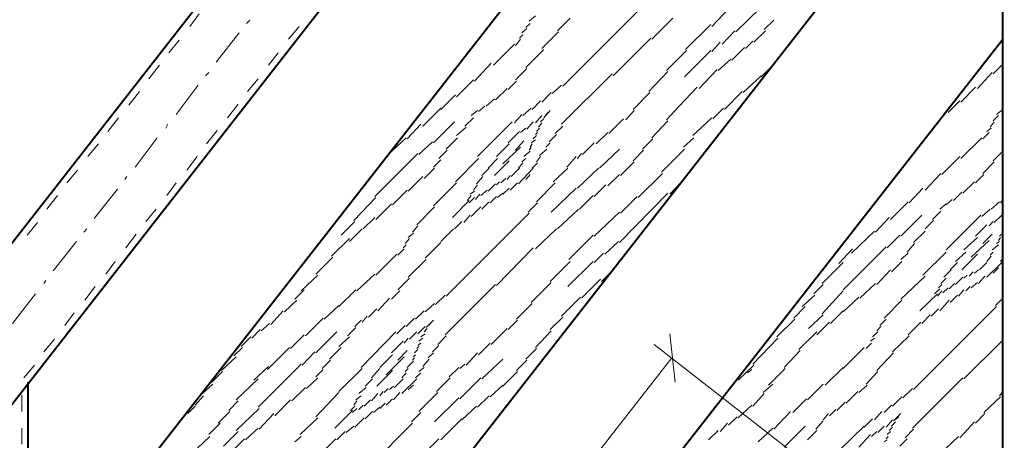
# Model space of a CAD drawing. Header units: millimetres. Extents: x 5545 to 136428, y -146986 to -36607.
# Tile 103 of 105: x 47781 to 48026, y -55099 to -54994. Entities that reach past the tile are written whole.
import ezdxf

# ---------------------------------------------------------------- set-up
doc = ezdxf.new("R2010")
doc.units = ezdxf.units.MM
doc.header["$LTSCALE"] = 8
doc.layers.add('1', color=7, linetype='Continuous')

msp = doc.modelspace()

# ---------------------------------------------------------------- linework, layer by layer
at = {"layer": '1', "color": 7, "lineweight": 40}
for points in [[(48042.39, -54711.839), (47534.327, -55363.255)], [(48054.701, -54736.461), (47551.653, -55381.33)], [(48025.888, -55139.321), (48025.888, -54773.132)], [(47781.239, -55144.821), (48025.888, -54831.282)], [(47782.81, -55243.31), (48025.888, -54931.866)], [(47781.239, -55312.199), (48025.888, -54998.922)], [(47782.81, -55444.216), (47782.81, -55084.576)]]:
    msp.add_lwpolyline(points, dxfattribs=at)
at = {"layer": '1', "color": 7, "lineweight": 5}
for points in [[(47959.356, -54997.089), (47971.667, -54985.039)], [(47953.332, -54995.779), (47959.356, -54989.492)], [(47916.136, -55010.709), (47936.83, -54990.016)], [(47838.079, -54994.207), (47837.293, -54994.993)], [(47907.754, -54994.469), (47909.326, -54993.16)], [(47914.827, -54996.827), (47917.97, -54993.683)], [(47938.401, -54998.922), (47943.64, -54993.683)], [(47966.428, -54996.565), (47968.786, -54994.207)], [(47905.921, -54997.351), (47907.231, -54996.303)], [(47906.969, -54996.041), (47908.016, -54994.993)], [(47946.783, -55001.542), (47953.07, -54995.255)], [(47955.951, -55000.232), (47959.094, -54996.827)], [(47963.809, -54999.708), (47966.69, -54996.827)], [(47835.46, -54997.351), (47829.697, -55004.685)], [(47904.349, -55000.494), (47905.659, -54998.922)], [(47905.397, -54998.66), (47906.183, -54997.874)], [(47910.898, -55001.28), (47915.089, -54997.089)], [(47928.709, -55008.09), (47938.139, -54998.66)], [(47961.714, -55001.28), (47963.547, -54999.446)], [(47898.849, -55005.471), (47904.087, -55000.232)], [(47906.969, -55005.994), (47911.422, -55001.542)], [(47942.068, -55006.78), (47947.045, -55001.803)], [(47946.521, -55008.352), (47953.07, -55001.803)], [(47953.332, -55002.065), (47955.427, -54999.708)], [(47958.308, -55004.161), (47961.452, -55001.018)], [(47954.903, -55006.78), (47958.046, -55003.899)], [(47894.134, -55009.4), (47898.325, -55004.947)], [(47904.349, -55009.138), (47907.231, -55006.256)], [(47950.188, -55011.233), (47954.641, -55006.518)], [(47965.643, -55008.352), (47968.524, -55005.471)], [(48023.531, -55007.566), (48025.888, -55005.209)], [(47827.864, -55007.304), (47827.078, -55008.09)], [(47889.681, -55013.329), (47893.872, -55009.138)], [(47915.875, -55020.139), (47928.448, -55007.566)], [(47937.615, -55012.019), (47942.33, -55007.042)], [(47961.19, -55012.281), (47965.643, -55008.09)], [(48019.602, -55011.233), (48023.269, -55007.304)], [(47825.244, -55010.447), (47819.743, -55017.782)], [(47899.372, -55014.115), (47902.254, -55011.233)], [(47902.516, -55011.495), (47904.611, -55009.4)], [(47913.517, -55012.543), (47915.875, -55010.447)], [(47945.212, -55015.686), (47949.664, -55010.971)], [(48015.411, -55014.638), (48019.078, -55010.971)], [(47885.752, -55016.472), (47889.419, -55012.805)], [(47897.015, -55015.686), (47899.111, -55013.853)], [(47910.898, -55014.638), (47913.255, -55012.281)], [(47933.686, -55016.472), (47937.877, -55012.281)], [(47956.475, -55016.472), (47960.928, -55012.019)], [(47881.299, -55020.663), (47885.752, -55016.21)], [(47895.181, -55016.996), (47896.753, -55015.686)], [(47906.183, -55018.044), (47908.278, -55016.21)], [(47908.54, -55016.472), (47910.636, -55014.376)], [(47942.068, -55019.091), (47945.212, -55015.686)], [(47953.594, -55018.829), (47956.213, -55016.21)], [(48012.268, -55017.258), (48015.149, -55014.376)], [(48024.317, -55017.782), (48025.888, -55016.472)], [(48025.626, -55016.21), (48025.888, -55015.686)], [(47891.776, -55020.663), (47893.872, -55018.567)], [(47893.348, -55018.044), (47894.92, -55016.734)], [(47904.087, -55019.877), (47905.921, -55017.782)], [(47909.326, -55019.877), (47910.898, -55018.044)], [(47910.636, -55019.615), (47911.422, -55018.829)], [(47911.422, -55018.567), (47912.993, -55016.734)], [(47911.422, -55018.567), (47912.469, -55017.258)], [(47927.662, -55022.497), (47931.329, -55018.829)], [(47931.853, -55019.091), (47933.948, -55016.734)], [(47948.617, -55023.02), (47953.332, -55018.567)], [(48023.531, -55019.353), (48024.841, -55018.044)], [(47817.648, -55020.139), (47817.124, -55021.187)], [(47877.37, -55023.806), (47880.775, -55020.139)], [(47883.918, -55024.854), (47889.157, -55019.615)], [(47889.681, -55023.02), (47892.038, -55020.925)], [(47894.92, -55028.259), (47903.563, -55019.615)], [(47905.659, -55022.235), (47906.969, -55021.187)], [(47907.231, -55021.449), (47908.802, -55019.615)], [(47909.588, -55021.973), (47910.374, -55021.187)], [(47910.112, -55020.925), (47910.898, -55019.877)], [(47914.303, -55022.497), (47916.136, -55020.663)], [(47938.401, -55023.544), (47942.33, -55019.353)], [(48021.959, -55021.973), (48023.007, -55021.187)], [(48022.745, -55020.925), (48023.793, -55019.615)], [(47815.029, -55023.544), (47809.528, -55030.879)], [(47872.393, -55027.997), (47877.108, -55023.544)], [(47887.061, -55026.426), (47889.943, -55023.544)], [(47902.516, -55024.854), (47905.397, -55021.973)], [(47908.802, -55023.806), (47909.588, -55023.02)], [(47909.326, -55022.758), (47909.85, -55022.235)], [(47912.731, -55024.592), (47914.565, -55022.758)], [(47924.518, -55025.116), (47927.4, -55022.235)], [(47936.044, -55026.426), (47938.663, -55023.806)], [(47946.259, -55025.902), (47948.879, -55023.544)], [(48015.411, -55028.783), (48020.65, -55023.544)], [(48020.911, -55023.806), (48022.483, -55022.235)], [(47880.251, -55027.735), (47883.656, -55024.592)], [(47899.634, -55028.259), (47902.778, -55025.116)], [(47901.206, -55030.093), (47905.659, -55025.902)], [(47904.349, -55026.688), (47906.445, -55024.33)], [(47907.754, -55026.688), (47908.278, -55025.902)], [(47908.016, -55025.902), (47908.54, -55025.116)], [(47908.278, -55024.854), (47909.326, -55024.068)], [(47910.374, -55027.997), (47912.207, -55026.426)], [(47911.945, -55025.902), (47912.993, -55024.854)], [(47921.113, -55027.735), (47923.995, -55024.854)], [(47925.304, -55031.14), (47930.281, -55026.426)], [(47940.759, -55032.188), (47946.521, -55026.426)], [(47869.25, -55038.213), (47879.989, -55027.473)], [(47885.228, -55028.783), (47887.323, -55026.688)], [(47889.419, -55034.546), (47895.181, -55028.783)], [(47897.539, -55031.14), (47899.896, -55028.783)], [(47905.921, -55029.569), (47906.969, -55028.783)], [(47906.445, -55028.259), (47908.016, -55026.949)], [(47909.588, -55029.569), (47910.636, -55028.259)], [(47917.184, -55030.879), (47919.542, -55028.259)], [(47919.804, -55028.783), (47920.851, -55027.473)], [(47933.686, -55029.307), (47936.306, -55026.688)], [(48010.696, -55032.712), (48015.149, -55028.259)], [(48023.531, -55029.307), (48025.888, -55026.949)], [(47881.561, -55033.76), (47884.18, -55031.14)], [(47883.918, -55030.879), (47885.752, -55029.045)], [(47895.967, -55032.974), (47897.801, -55031.14)], [(47899.111, -55032.974), (47902.778, -55029.307)], [(47903.302, -55033.236), (47905.397, -55031.14)], [(47905.135, -55031.14), (47906.183, -55029.831)], [(47905.135, -55035.07), (47908.802, -55031.14)], [(47908.54, -55031.14), (47909.85, -55029.831)], [(47913.779, -55034.546), (47917.446, -55031.14)], [(47919.804, -55036.117), (47925.042, -55031.14)], [(47930.543, -55032.974), (47933.948, -55029.569)], [(48020.911, -55032.45), (48023.793, -55029.569)], [(47807.432, -55033.236), (47806.909, -55034.022)], [(47877.632, -55036.903), (47881.299, -55033.236)], [(47894.658, -55035.07), (47896.229, -55033.236)], [(47900.682, -55034.808), (47901.992, -55033.76)], [(47902.254, -55034.022), (47903.04, -55032.974)], [(47906.969, -55034.022), (47908.016, -55032.712)], [(47927.4, -55035.593), (47930.281, -55032.712)], [(47934.996, -55038.475), (47941.021, -55032.45)], [(48006.505, -55036.641), (48010.434, -55032.45)], [(48019.078, -55034.808), (48021.173, -55032.712)], [(47883.918, -55040.57), (47889.681, -55034.808)], [(47893.872, -55036.641), (47894.92, -55035.331)], [(47897.539, -55036.903), (47899.372, -55035.07)], [(47899.634, -55035.331), (47900.42, -55034.546)], [(47901.206, -55037.689), (47902.778, -55036.117)], [(47903.04, -55036.641), (47904.873, -55034.808)], [(47909.588, -55039.522), (47914.303, -55034.808)], [(47913.255, -55042.142), (47919.542, -55036.117)], [(47923.995, -55038.213), (47926.876, -55035.331)], [(47942.854, -55037.689), (47945.735, -55034.546)], [(48002.576, -55039.784), (48005.981, -55036.117)], [(48015.935, -55037.427), (48018.816, -55034.546)], [(47805.075, -55036.379), (47799.312, -55043.713)], [(47864.011, -55044.237), (47869.512, -55038.475)], [(47873.703, -55040.308), (47877.37, -55036.641)], [(47892.3, -55039.261), (47893.348, -55037.951)], [(47892.824, -55039.784), (47894.134, -55038.475)], [(47893.086, -55037.689), (47894.134, -55036.903)], [(47894.396, -55038.999), (47895.443, -55037.689)], [(47895.705, -55037.951), (47897.277, -55036.641)], [(47898.063, -55039.784), (47899.634, -55038.213)], [(47899.896, -55038.475), (47901.206, -55037.427)], [(47920.327, -55041.356), (47923.733, -55037.951)], [(47930.281, -55049.738), (47942.33, -55037.427)], [(47930.543, -55042.404), (47934.734, -55038.213)], [(48013.577, -55039.261), (48015.673, -55037.165)], [(47869.512, -55043.975), (47873.441, -55040.046)], [(47879.727, -55045.285), (47884.18, -55040.832)], [(47888.633, -55043.452), (47892.824, -55039.261)], [(47893.348, -55043.19), (47895.705, -55040.832)], [(47895.967, -55041.356), (47897.801, -55039.522)], [(47907.493, -55042.142), (47909.85, -55039.784)], [(47997.861, -55043.975), (48002.314, -55039.522)], [(48010.172, -55041.356), (48011.744, -55040.046)], [(48011.744, -55040.308), (48013.315, -55038.999)], [(48023.007, -55041.356), (48025.102, -55039.522)], [(48025.364, -55039.784), (48025.888, -55038.999)], [(47866.368, -55046.333), (47869.25, -55043.452)], [(47887.061, -55063.097), (47907.754, -55042.404)], [(47891.514, -55044.761), (47893.086, -55042.928)], [(47914.827, -55046.333), (47920.066, -55041.356)], [(47923.995, -55048.166), (47930.281, -55042.142)], [(47994.194, -55047.119), (47997.599, -55043.452)], [(48000.48, -55048.166), (48005.719, -55042.928)], [(48008.338, -55043.975), (48010.434, -55041.88)], [(48011.744, -55051.572), (48020.388, -55042.928)], [(48020.65, -55043.19), (48022.745, -55041.356)], [(48023.793, -55044.761), (48025.626, -55042.928)], [(47860.868, -55047.904), (47864.273, -55044.499)], [(47878.679, -55047.119), (47879.989, -55045.547)], [(47889.157, -55046.333), (47890.99, -55044.499)], [(48006.505, -55046.333), (48008.6, -55044.237)], [(48019.078, -55048.166), (48021.959, -55045.285)], [(48022.483, -55045.547), (48023.531, -55044.499)], [(48025.888, -55046.333), (48025.888, -55046.071)], [(47797.479, -55046.333), (47796.693, -55047.119)], [(47862.963, -55049.476), (47866.106, -55046.333)], [(47877.632, -55048.428), (47878.941, -55047.381)], [(47885.752, -55049.476), (47888.895, -55046.333)], [(47909.326, -55051.31), (47914.565, -55046.333)], [(47917.708, -55053.929), (47923.733, -55047.904)], [(47988.169, -55052.357), (47993.932, -55046.857)], [(47997.075, -55051.048), (48000.218, -55047.904)], [(48003.624, -55049.738), (48006.505, -55046.857)], [(48016.197, -55051.572), (48019.602, -55048.428)], [(48020.911, -55050), (48023.269, -55047.643)], [(48024.841, -55049.214), (48025.364, -55048.428)], [(48025.102, -55048.166), (48025.888, -55047.381)], [(48025.626, -55047.119), (48025.888, -55046.595)], [(47794.859, -55049.476), (47789.097, -55056.81)], [(47858.51, -55053.143), (47862.963, -55048.69)], [(47876.322, -55051.048), (47877.108, -55050.262)], [(47876.846, -55050), (47877.894, -55048.69)], [(47881.823, -55053.667), (47885.752, -55049.738)], [(47899.634, -55060.477), (47908.802, -55051.048)], [(47926.614, -55052.619), (47930.019, -55049.476)], [(47986.074, -55061.525), (47996.813, -55050.786)], [(48002.052, -55052.095), (48003.886, -55050)], [(48018.03, -55053.405), (48022.483, -55049.214)], [(48023.269, -55051.572), (48024.841, -55050.262)], [(48024.317, -55050), (48025.102, -55049.476)], [(47854.581, -55057.596), (47858.772, -55053.405)], [(47869.512, -55057.858), (47874.75, -55052.619)], [(47875.012, -55052.881), (47876.584, -55051.31)], [(47923.995, -55054.715), (47926.352, -55052.357)], [(47985.026, -55054.977), (47988.431, -55051.31)], [(48000.48, -55053.929), (48002.314, -55052.357)], [(48005.981, -55057.858), (48011.744, -55052.095)], [(48014.101, -55054.453), (48016.72, -55052.095)], [(48015.673, -55056.548), (48019.602, -55052.619)], [(48021.959, -55054.453), (48023.007, -55053.143)], [(48022.745, -55052.881), (48023.531, -55052.095)], [(47877.632, -55058.382), (47882.085, -55053.929)], [(47912.993, -55059.43), (47917.97, -55054.453)], [(47917.446, -55060.739), (47923.733, -55054.453)], [(47980.835, -55059.954), (47986.074, -55054.715)], [(47998.123, -55057.072), (48000.742, -55054.453)], [(48012.791, -55056.548), (48014.625, -55054.715)], [(48020.126, -55056.548), (48021.959, -55054.715)], [(48021.959, -55058.382), (48025.626, -55054.715)], [(48025.364, -55054.453), (48025.888, -55053.667)], [(47850.914, -55061.787), (47855.105, -55057.858)], [(47864.797, -55061.787), (47869.25, -55057.596)], [(47925.828, -55059.43), (47928.709, -55056.548)], [(47994.456, -55060.216), (47997.861, -55056.548)], [(48000.48, -55063.883), (48006.505, -55058.12)], [(48011.22, -55058.382), (48013.053, -55056.548)], [(48014.101, -55060.216), (48015.935, -55058.382)], [(48016.197, -55058.644), (48016.982, -55057.858)], [(48017.506, -55058.12), (48018.554, -55057.072)], [(48018.816, -55057.334), (48019.864, -55056.548)], [(48019.864, -55059.954), (48021.435, -55058.12)], [(48023.531, -55057.334), (48024.841, -55056.025)], [(47787.263, -55059.168), (47786.739, -55059.954)], [(47875.012, -55061.525), (47877.894, -55058.644)], [(47886.799, -55072.789), (47899.372, -55060.216)], [(47908.278, -55064.668), (47913.255, -55059.692)], [(47920.851, -55063.621), (47925.566, -55058.906)], [(47978.74, -55062.573), (47981.097, -55060.216)], [(47990.265, -55063.621), (47994.194, -55059.954)], [(48009.91, -55061.001), (48010.696, -55060.216)], [(48010.434, -55059.954), (48011.744, -55058.644)], [(48012.529, -55061.263), (48013.839, -55059.954)], [(48016.72, -55061.787), (48017.768, -55060.739)], [(48018.03, -55061.001), (48019.602, -55059.692)], [(47784.644, -55062.573), (47778.881, -55069.907)], [(47849.342, -55063.883), (47851.7, -55061.525)], [(47860.344, -55065.716), (47864.535, -55061.525)], [(47873.441, -55063.883), (47875.536, -55061.787)], [(47884.442, -55065.192), (47886.799, -55062.835)], [(47975.858, -55065.716), (47979.001, -55062.835)], [(47980.835, -55067.55), (47986.074, -55061.787)], [(48005.195, -55066.764), (48009.648, -55062.573)], [(48008.862, -55062.573), (48010.172, -55061.263)], [(48009.648, -55063.097), (48010.696, -55061.787)], [(48010.958, -55062.311), (48012.268, -55061.001)], [(48012.791, -55064.668), (48014.625, -55062.835)], [(48014.887, -55063.097), (48016.197, -55061.525)], [(47846.723, -55067.026), (47849.866, -55064.145)], [(47856.677, -55068.859), (47860.344, -55065.454)], [(47870.035, -55066.764), (47872.917, -55063.621)], [(47881.823, -55067.026), (47884.18, -55064.93)], [(47904.611, -55068.859), (47908.54, -55064.93)], [(47915.875, -55068.074), (47920.589, -55063.359)], [(47973.763, -55068.598), (47976.644, -55065.716)], [(47986.074, -55067.026), (47990.003, -55063.359)], [(47996.289, -55068.598), (48000.742, -55064.145)], [(48003.624, -55086.409), (48024.317, -55065.716)], [(48010.172, -55066.764), (48012.529, -55064.145)], [(48024.055, -55065.454), (48025.888, -55063.621)], [(47843.318, -55070.169), (47846.461, -55066.764)], [(47866.106, -55069.645), (47867.416, -55068.074)], [(47867.678, -55068.336), (47869.774, -55066.24)], [(47879.465, -55068.859), (47881.561, -55066.764)], [(47977.43, -55071.217), (47981.097, -55067.812)], [(47982.931, -55069.907), (47986.074, -55066.764)], [(48005.719, -55069.907), (48007.815, -55067.812)], [(48008.077, -55068.074), (48009.91, -55066.24)], [(47840.96, -55071.741), (47843.056, -55069.907)], [(47851.962, -55073.05), (47856.415, -55068.598)], [(47864.273, -55070.693), (47865.844, -55069.121)], [(47874.75, -55072.527), (47876.846, -55070.431)], [(47877.108, -55070.693), (47879.203, -55068.598)], [(47879.989, -55072.527), (47881.823, -55070.693)], [(47882.085, -55070.955), (47883.918, -55069.121)], [(47882.085, -55070.955), (47883.132, -55069.907)], [(47902.516, -55071.479), (47904.873, -55069.121)], [(47912.993, -55071.479), (47916.136, -55068.336)], [(47969.572, -55073.312), (47974.025, -55068.859)], [(47979.525, -55072.789), (47982.669, -55069.645)], [(47994.456, -55071.741), (47995.504, -55070.693)], [(47995.242, -55070.431), (47996.813, -55068.859)], [(48002.314, -55072.789), (48005.457, -55069.645)], [(47838.603, -55073.574), (47840.698, -55071.479)], [(47848.295, -55076.194), (47851.7, -55072.789)], [(47854.581, -55077.241), (47859.82, -55072.003)], [(47862.439, -55073.05), (47864.535, -55070.955)], [(47865.844, -55080.909), (47874.488, -55072.003)], [(47877.894, -55073.836), (47879.727, -55072.003)], [(47880.775, -55073.312), (47881.823, -55072.527)], [(47881.561, -55072.003), (47882.347, -55071.217)], [(47884.966, -55075.146), (47887.061, -55073.05)], [(47898.325, -55075.146), (47902.254, -55071.217)], [(47909.326, -55075.932), (47913.255, -55071.741)], [(47942.854, -55072.527), (47944.164, -55084.576)], [(47975.072, -55076.456), (47979.525, -55072.003)], [(47993.408, -55073.312), (47994.718, -55072.003)], [(47998.385, -55076.98), (48002.576, -55073.05)], [(47835.984, -55075.67), (47838.341, -55073.312)], [(47860.344, -55075.67), (47862.963, -55073.312)], [(47873.441, -55077.241), (47876.322, -55074.36)], [(47876.584, -55074.884), (47877.632, -55073.574)], [(47879.989, -55075.408), (47880.775, -55074.884)], [(47880.251, -55074.36), (47881.299, -55073.574)], [(47883.656, -55076.98), (47885.228, -55075.408)], [(47895.181, -55077.765), (47898.063, -55074.884)], [(48021.173, -55139.321), (47938.925, -55075.146)], [(47963.547, -55080.123), (47969.834, -55073.574)], [(47991.836, -55076.194), (47993.146, -55074.884)], [(47992.884, -55074.36), (47993.932, -55073.574)], [(48016.197, -55083.79), (48025.626, -55074.36)], [(48025.888, -55074.884), (48025.888, -55074.622)], [(47834.15, -55078.027), (47836.246, -55075.932)], [(47842.532, -55081.432), (47848.033, -55075.932)], [(47851.176, -55080.385), (47854.319, -55076.98)], [(47857.986, -55078.813), (47860.868, -55075.932)], [(47870.559, -55080.909), (47873.703, -55077.765)], [(47875.012, -55079.075), (47877.37, -55076.718)], [(47878.941, -55078.289), (47879.465, -55077.765)], [(47879.203, -55077.241), (47879.989, -55076.456)], [(47879.727, -55076.194), (47880.251, -55075.67)], [(47882.608, -55078.551), (47883.918, -55077.241)], [(47892.038, -55080.385), (47894.92, -55077.241)], [(47906.969, -55078.813), (47909.588, -55076.194)], [(47971.405, -55080.909), (47975.334, -55076.718)], [(47986.074, -55081.171), (47991.313, -55075.932)], [(47994.456, -55081.694), (47998.647, -55077.241)], [(47640.252, -55467.225), (47943.378, -55078.551)], [(47831.007, -55081.694), (47834.674, -55078.289)], [(47840.175, -55090.862), (47850.914, -55080.123)], [(47856.153, -55081.171), (47858.248, -55079.075)], [(47872.131, -55082.742), (47876.584, -55078.289)], [(47877.37, -55080.909), (47878.941, -55079.337)], [(47878.679, -55079.075), (47879.203, -55078.551)], [(47881.299, -55080.647), (47882.87, -55078.813)], [(47890.467, -55081.171), (47891.776, -55080.123)], [(47895.967, -55083.79), (47901.206, -55078.813)], [(47904.611, -55081.694), (47907.231, -55079.075)], [(47959.88, -55084.052), (47963.809, -55080.385)], [(47828.649, -55084.576), (47831.269, -55081.956)], [(47839.127, -55084.052), (47842.794, -55080.647)], [(47854.581, -55083.266), (47856.415, -55081.432)], [(47860.344, -55086.933), (47866.106, -55081.171)], [(47868.464, -55083.528), (47870.559, -55081.171)], [(47869.774, -55085.623), (47873.703, -55081.694)], [(47876.06, -55083.528), (47877.108, -55082.218)], [(47876.846, -55081.956), (47877.632, -55081.171)], [(47879.465, -55083.528), (47880.775, -55082.218)], [(47880.251, -55081.956), (47881.561, -55080.909)], [(47887.847, -55083.266), (47890.205, -55080.909)], [(47901.206, -55085.623), (47904.873, -55081.956)], [(47962.237, -55082.218), (47963.285, -55081.432)], [(47967.476, -55085.362), (47971.667, -55081.171)], [(47981.621, -55085.362), (47986.074, -55080.909)], [(47991.836, -55085.1), (47994.718, -55081.956)], [(47826.292, -55087.457), (47828.911, -55085.1)], [(47834.674, -55089.029), (47840.175, -55083.79)], [(47852.224, -55086.147), (47855.105, -55083.528)], [(47866.892, -55085.623), (47868.726, -55083.79)], [(47874.226, -55085.885), (47876.322, -55083.79)], [(47876.06, -55087.457), (47879.727, -55083.79)], [(47877.632, -55086.409), (47878.941, -55085.362)], [(47884.704, -55086.933), (47888.109, -55083.528)], [(47890.467, -55088.767), (47895.705, -55083.528)], [(47898.063, -55088.243), (47901.206, -55085.362)], [(47966.167, -55087.195), (47968.524, -55085.1)], [(47977.168, -55089.029), (47981.097, -55085.1)], [(47990.003, -55087.195), (47992.098, -55085.362)], [(48003.362, -55096.101), (48015.935, -55083.528)], [(47848.557, -55089.291), (47851.962, -55085.885)], [(47854.581, -55093.22), (47860.344, -55087.195)], [(47865.321, -55087.457), (47867.154, -55085.885)], [(47868.464, -55089.291), (47870.035, -55087.457)], [(47870.559, -55087.981), (47871.345, -55086.933)], [(47871.607, -55087.195), (47872.655, -55086.147)], [(47872.917, -55086.409), (47873.965, -55085.623)], [(47873.965, -55089.029), (47875.536, -55087.195)], [(47880.251, -55091.91), (47884.966, -55087.195)], [(47963.547, -55090.6), (47966.428, -55087.457)], [(47986.86, -55089.814), (47989.741, -55086.933)], [(48001.004, -55088.505), (48003.362, -55086.147)], [(48025.102, -55087.981), (48025.888, -55086.933)], [(47824.458, -55090.338), (47826.554, -55087.981)], [(47832.84, -55091.648), (47835.198, -55089.291)], [(47844.366, -55092.958), (47848.295, -55089.029)], [(47864.011, -55090.338), (47864.797, -55089.291)], [(47864.535, -55089.029), (47865.844, -55087.981)], [(47865.321, -55091.386), (47866.368, -55090.338)], [(47866.63, -55090.6), (47868.202, -55089.029)], [(47870.559, -55091.124), (47871.869, -55089.814)], [(47872.131, -55090.338), (47873.703, -55088.767)], [(47884.18, -55094.529), (47890.205, -55088.505)], [(47894.92, -55090.862), (47897.801, -55087.981)], [(47959.88, -55093.482), (47963.285, -55090.338)], [(47973.501, -55092.172), (47976.906, -55088.767)], [(47984.502, -55091.648), (47986.598, -55089.553)], [(47996.289, -55092.172), (47998.123, -55090.338)], [(47998.385, -55090.6), (48000.742, -55088.243)], [(48021.173, -55092.172), (48025.364, -55088.243)], [(47822.625, -55092.434), (47824.458, -55090.6)], [(47830.221, -55094.791), (47833.102, -55091.91)], [(47834.674, -55096.625), (47840.437, -55091.124)], [(47840.437, -55096.363), (47844.104, -55092.434)], [(47859.296, -55096.101), (47863.749, -55091.648)], [(47863.225, -55091.648), (47864.273, -55090.6)], [(47863.749, -55092.172), (47864.797, -55091.124)], [(47866.892, -55093.744), (47868.726, -55091.91)], [(47868.988, -55092.172), (47870.559, -55090.862)], [(47878.417, -55094.529), (47880.775, -55092.172)], [(47890.99, -55094.005), (47894.658, -55090.6)], [(47968.786, -55096.363), (47972.977, -55091.91)], [(47981.097, -55094.005), (47982.407, -55092.434)], [(47982.669, -55092.958), (47984.24, -55091.386)], [(47993.932, -55094.005), (47995.765, -55091.91)], [(47998.647, -55094.267), (48000.48, -55092.434)], [(48019.078, -55094.791), (48021.435, -55092.434)], [(47827.864, -55097.673), (47830.745, -55094.791)], [(47850.652, -55097.673), (47855.105, -55093.482)], [(47857.986, -55115.746), (47878.679, -55094.791)], [(47864.273, -55095.839), (47866.63, -55093.482)], [(47885.752, -55098.982), (47890.99, -55093.744)], [(47955.427, -55096.887), (47957.261, -55094.791)], [(47957.523, -55095.315), (47959.618, -55093.22)], [(47979.263, -55096.363), (47981.097, -55094.267)], [(47991.313, -55095.839), (47993.408, -55093.744)], [(47996.813, -55095.839), (47998.385, -55094.005)], [(47998.123, -55095.577), (47999.171, -55094.529)], [(47998.647, -55094.267), (47999.956, -55093.22)], [(48015.149, -55098.458), (48018.816, -55094.529)], [(47831.531, -55100.554), (47835.198, -55096.887)], [(47837.031, -55098.982), (47840.175, -55096.101)], [(47859.82, -55098.982), (47861.915, -55096.887)], [(47862.177, -55097.149), (47864.011, -55095.577)], [(47952.546, -55098.982), (47954.903, -55096.625)], [(47964.857, -55099.506), (47968.524, -55096.101)], [(47971.405, -55100.816), (47976.644, -55095.577)], [(47977.168, -55098.982), (47979.525, -55096.625)], [(47982.407, -55104.221), (47991.313, -55095.577)], [(47990.003, -55100.816), (47992.884, -55097.673)], [(47993.146, -55098.196), (47994.456, -55096.887)], [(47994.718, -55097.149), (47996.289, -55095.577)], [(47997.075, -55097.673), (47997.861, -55096.887)], [(47997.599, -55096.625), (47998.385, -55095.839)], [(48001.528, -55098.458), (48003.624, -55096.363)], [(47823.673, -55102.387), (47828.125, -55098.196)], [(47833.626, -55101.864), (47836.769, -55098.72)], [(47849.342, -55099.506), (47850.914, -55098.196)], [(47856.415, -55101.864), (47859.558, -55098.72)], [(47879.989, -55103.959), (47885.228, -55098.72)], [(47996.289, -55099.506), (47997.075, -55098.982)], [(47996.813, -55098.72), (47997.337, -55098.196)], [(48000.218, -55100.554), (48002.052, -55098.72)], [(48011.744, -55101.078), (48014.887, -55098.196)]]:
    msp.add_lwpolyline(points, dxfattribs=at)
at = {"layer": '1', "color": 7, "lineweight": 18}
for points in [[(47825.506, -54992.636), (47823.149, -54995.779)], [(47850.39, -54995.779), (47847.771, -54998.922)], [(47820.529, -54999.184), (47817.91, -55002.327)], [(47845.151, -55002.327), (47842.794, -55005.471)], [(47815.552, -55005.471), (47812.933, -55008.876)], [(47840.175, -55008.876), (47837.555, -55012.019)], [(47810.576, -55012.019), (47807.956, -55015.424)], [(47835.198, -55015.162), (47832.578, -55018.567)], [(47805.337, -55018.567), (47802.718, -55021.973)], [(47829.959, -55021.711), (47827.34, -55025.116)], [(47800.36, -55025.116), (47797.741, -55028.259)], [(47824.982, -55028.259), (47822.363, -55031.664)], [(47795.121, -55031.664), (47792.502, -55034.808)], [(47819.743, -55034.808), (47817.386, -55037.951)], [(47790.145, -55037.951), (47787.525, -55041.356)], [(47814.767, -55041.356), (47812.147, -55044.499)], [(47785.168, -55044.761), (47782.548, -55047.904)], [(47809.79, -55047.643), (47807.17, -55051.048)], [(47804.551, -55054.453), (47802.194, -55057.596)], [(47799.574, -55060.739), (47796.955, -55064.145)], [(47794.336, -55067.288), (47791.978, -55070.431)], [(47789.359, -55073.836), (47786.739, -55076.98)], [(47784.382, -55080.385), (47781.763, -55083.528)], [(47781.239, -55091.91), (47781.239, -55087.719)], [(47781.239, -55100.03), (47781.239, -55096.101)]]:
    msp.add_lwpolyline(points, dxfattribs=at)

doc.saveas('drawing.dxf')
